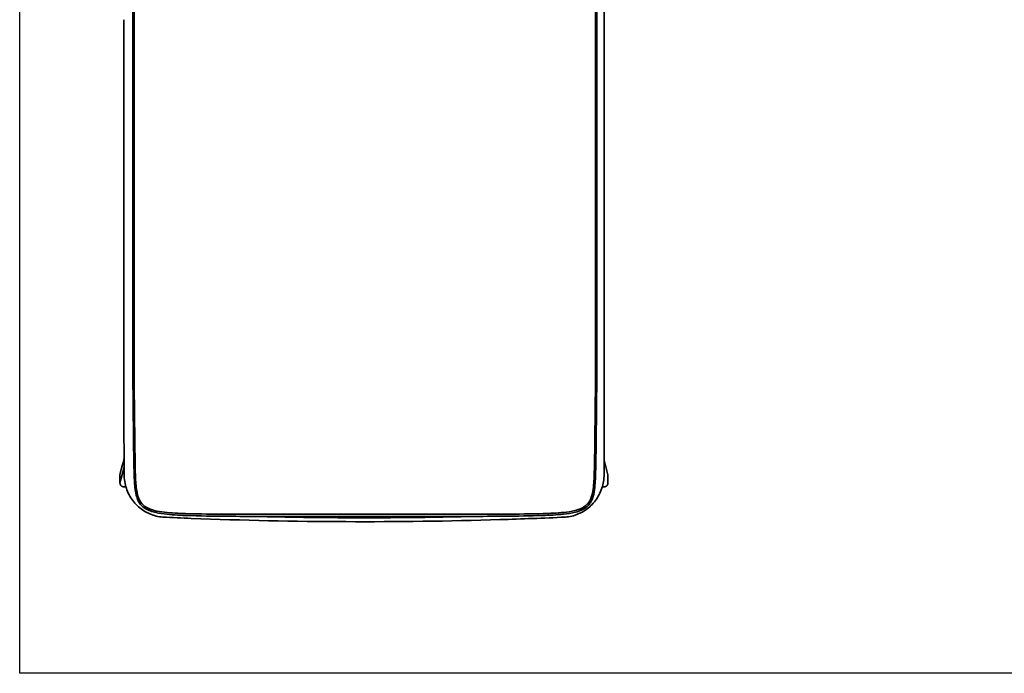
# Model space of a CAD drawing. Header units: millimetres. Extents: x -610 to 2400, y -1414 to 1785.
# Tile 1 of 9: x -610 to 895, y -1414 to -415. Entities that reach past the tile are written whole.
import ezdxf

# ---------------------------------------------------------------- set-up
doc = ezdxf.new("R2010")
doc.units = ezdxf.units.MM
doc.layers.add('QUOTE', color=252, linetype='Continuous')
doc.layers.add('Spigoli tangenti visibili(ISO)', color=7, linetype='Continuous', lineweight=35)
doc.layers.add('Spigoli visibili(ISO)', color=7, linetype='Continuous', lineweight=35)

msp = doc.modelspace()

# ---------------------------------------------------------------- linework, layer by layer
at = {"layer": 'QUOTE'}
msp.add_lwpolyline([(-609.7, 1785.3), (2400.3, 1785.3), (2400.3, -1414.1), (-609.7, -1414.1), (-609.7, 1785.3)], dxfattribs=at)
at = {"layer": 'Spigoli tangenti visibili(ISO)'}
for p, q in [((289.4, -1110.5), (283.5, -1088.3)), ((-456.5, -1123), (-450.2, -1099.3))]:
    msp.add_line(p, q, dxfattribs=at)
msp.add_open_spline([(-254.7, -1174.2), (-250.1, -1174.4), (-220.8, -1175.1), (-177.1, -1175.8), (-131.5, -1176.2), (-107.3, -1176.3), (-93.9, -1176.4), (-84.7, -1176.4), (-77.4, -1176.4), (-70.5, -1176.4), (-59.4, -1176.3), (-35.2, -1176.2), (10.4, -1175.8), (53.9, -1175.1), (83, -1174.4), (87.4, -1174.2)], degree=3, knots=[918.866559, 918.866559, 918.866559, 918.866559, 932.770405, 1006.684394, 1049.987871, 1069.569558, 1079.315176, 1090.236123, 1097.14995, 1101.157071, 1110.902689, 1130.484375, 1173.787852, 1247.701842, 1261.028627, 1261.028627, 1261.028627, 1261.028627], dxfattribs=at)
at = {"layer": 'Spigoli visibili(ISO)'}
for p, q in [((-436.8, 65.2), (-436.8, -956.9)), ((-434.9, 65.2), (-434.9, -956.9)), ((270.5, 65.2), (270.5, -956.9)), ((272.5, 65.2), (272.5, -956.9)), ((283.7, -1021.4), (283.7, -1021.4)), ((283.5, -1082), (283.5, -1082)), ((283.5, -1094.1), (283.5, -1094.1)), ((283.5, -1106.3), (283.5, -1106.3)), ((283.5, -1109.4), (283.5, -1109.4)), ((27.5, -1171.1), (-191.9, -1171.1)), ((27.5, -1174.3), (-191.9, -1174.3))]:
    msp.add_line(p, q, dxfattribs=at)
msp.add_ellipse((33189.3, -1195.6), major_axis=(-12.7, 34183.1), ratio=0.962638, start_param=1.567826, end_param=1.567916, dxfattribs=at)
for points, knots in [([(283.3, 161), (283.3, 161), (283.3, 161), (283.3, 161), (283.3, 161), (283.3, 161), (283.3, 160.9), (283.3, 160.9), (283.3, 160.9), (283.3, 160.9), (283.3, 160.9), (283.3, 160.8), (283.3, 160.7), (283.3, 160.6), (283.3, 160.5), (283.3, 160.2), (283.3, 160), (283.3, 159.4), (283.3, 159), (283.3, 157.8), (283.3, 157), (283.3, 154.6), (283.4, 153.1), (283.4, 148.3), (283.4, 145.1), (283.4, 135.6), (283.4, 129.3), (283.4, 110.3), (283.4, 97.6), (283.4, 59.6), (283.4, 34.3), (283.5, -41.7), (283.5, -92.4), (283.6, -188.1), (283.7, -233.1), (283.7, -293.1), (283.7, -308.1), (283.8, -328.1), (283.8, -333.1), (283.8, -339.8), (283.8, -341.4), (283.8, -355.1), (283.8, -367.1), (283.8, -385.1), (283.8, -391.1), (283.8, -400.1), (283.8, -403.1), (283.8, -407.6), (283.8, -409.1), (283.8, -411.4), (283.8, -412.1), (283.8, -413.2), (283.8, -413.6), (283.8, -414.2), (283.8, -414.4), (283.8, -414.6), (283.8, -414.7), (283.8, -414.9), (283.8, -414.9), (283.8, -415), (283.8, -415), (283.8, -415.1), (283.8, -415.1), (283.8, -415.1), (283.8, -415.1), (283.8, -415.1), (283.8, -415.1), (283.8, -415.1), (283.8, -415.1), (283.8, -415.1)], [0, 0, 0, 0, 0.000488, 0.000488, 0.001465, 0.001465, 0.003418, 0.003418, 0.00713, 0.00713, 0.014554, 0.014554, 0.029401, 0.029401, 0.059096, 0.059096, 0.118487, 0.118487, 0.237267, 0.237267, 0.474828, 0.474828, 0.949951, 0.949951, 1.900195, 1.900195, 3.800684, 3.800684, 7.601661, 7.601661, 15.203617, 15.203617, 30.407528, 30.407528, 43.907528, 43.907528, 48.407528, 48.407528, 49.907528, 49.907528, 50.407528, 50.407528, 54.008038, 54.008038, 55.808293, 55.808293, 56.708421, 56.708421, 57.158485, 57.158485, 57.383517, 57.383517, 57.496033, 57.496033, 57.552291, 57.552291, 57.58042, 57.58042, 57.594484, 57.594484, 57.601516, 57.601516, 57.605033, 57.605033, 57.606986, 57.606986, 57.607962, 57.607962, 57.608451, 57.608451, 57.608451, 57.608451]), ([(-450.4, -1020.3), (-450.4, -1017.9), (-450.4, -1015.5), (-450.4, -1010.6), (-450.4, -1008.2), (-450.4, -1001), (-450.4, -996.2), (-450.5, -981.7), (-450.5, -972), (-450.5, -943.1), (-450.5, -923.8), (-450.5, -871.1), (-450.5, -837.8), (-450.5, -704.5), (-450.5, -604.5), (-450.5, -474.7), (-450.5, -444.9), (-450.5, -415.1)], [0, 0, 0, 0, 0.723977, 0.723977, 1.447955, 1.447955, 2.895909, 2.895909, 5.791816, 5.791816, 11.583622, 11.583622, 21.583622, 21.583622, 51.583622, 51.583622, 60.519224, 60.519224, 60.519224, 60.519224]), ([(-450.1, -1112.5), (-450.1, -1112.5), (-450.1, -1112.6), (-450.1, -1112.6), (-450.1, -1112.5), (-450.1, -1112.5), (-450.1, -1112.5), (-450.1, -1112.5), (-450.1, -1112.5), (-450.1, -1112.5), (-450.1, -1112.5), (-450.1, -1112.5), (-450.1, -1112.5), (-450.1, -1112.4), (-450.1, -1112.4), (-450.1, -1112.2), (-450.1, -1112), (-450.1, -1111.6), (-450.2, -1111.4), (-450.3, -1101), (-450.2, -1090.9), (-450.3, -1067.2), (-450.3, -1053.7), (-450.4, -1035.7), (-450.4, -1031.2), (-450.4, -1025.2), (-450.4, -1023.7), (-450.4, -1021.7), (-450.4, -1021.2), (-450.4, -1020.6), (-450.4, -1020.4), (-450.4, -1020.2), (-450.4, -1020.2), (-450.4, -1020.2), (-450.4, -1020.1), (-450.4, -1020), (-450.4, -1020), (-450.4, -1019.8), (-450.4, -1019.7), (-450.4, -1019.3), (-450.4, -1019), (-450.4, -1018.3), (-450.4, -1017.8), (-450.4, -1016.3), (-450.4, -1015.3), (-450.4, -1012.3), (-450.4, -1010.3), (-450.4, -1004.4), (-450.4, -1000.4), (-450.5, -988.5), (-450.5, -980.5), (-450.5, -956.7), (-450.5, -940.8), (-450.5, -893.1), (-450.5, -861.3), (-450.5, -777.9), (-450.5, -726.3), (-450.5, -657.5), (-450.5, -640.3), (-450.5, -608.8), (-450.5, -594.4), (-450.5, -568.2), (-450.5, -556.2), (-450.5, -534.3), (-450.5, -524.4), (-450.5, -506.1), (-450.5, -497.8), (-450.5, -482.6), (-450.5, -475.7), (-450.5, -463), (-450.5, -457.3), (-450.5, -446.7), (-450.5, -441.9), (-450.5, -433.1), (-450.5, -429.1), (-450.5, -421.8), (-450.5, -418.4), (-450.5, -415.1)], [9.183215, 9.183215, 9.183215, 9.183215, 9.20119, 9.20119, 9.219166, 9.219166, 9.219178, 9.219178, 9.219227, 9.219227, 9.21933, 9.21933, 9.220893, 9.220893, 9.230904, 9.230904, 9.284298, 9.284298, 9.355492, 9.355492, 12.392992, 12.392992, 16.442992, 16.442992, 17.792992, 17.792992, 18.242992, 18.242992, 18.392992, 18.392992, 18.442992, 18.442992, 18.447651, 18.447651, 18.456967, 18.456967, 18.4756, 18.4756, 18.512866, 18.512866, 18.587398, 18.587398, 18.736463, 18.736463, 19.034591, 19.034591, 19.630848, 19.630848, 20.823363, 20.823363, 23.208391, 23.208391, 27.978439, 27.978439, 37.518534, 37.518534, 52.997875, 52.997875, 58.157655, 58.157655, 62.457472, 62.457472, 66.040653, 66.040653, 69.026637, 69.026637, 71.514957, 71.514957, 73.588557, 73.588557, 75.316557, 75.316557, 76.756557, 76.756557, 77.956557, 77.956557, 78.956557, 78.956557, 78.956557, 78.956557]), ([(-450.5, -415.1), (-450.5, -455.4), (-450.5, -495.8), (-450.5, -576.5), (-450.5, -616.8), (-450.5, -697.5), (-450.5, -737.9), (-450.5, -818.5), (-450.5, -858.9), (-450.5, -939.6), (-450.5, -979.9), (-450.4, -1020.3)], [0, 0, 0, 0, 121.014758, 121.014758, 242.029517, 242.029517, 363.044275, 363.044275, 484.059034, 484.059034, 605.073792, 605.073792, 605.073792, 605.073792]), ([(283.8, -415.1), (283.8, -415.1), (283.8, -415.1), (283.8, -415.1), (283.8, -415.1), (283.8, -415.1), (283.8, -415.1), (283.8, -415.2), (283.8, -415.2), (283.8, -415.2), (283.8, -415.2), (283.8, -415.3), (283.8, -415.4), (283.8, -415.5), (283.8, -415.6), (283.8, -415.9), (283.8, -416.1), (283.8, -416.6), (283.8, -417), (283.8, -418.2), (283.8, -418.9), (283.8, -421.3), (283.8, -422.8), (283.8, -427.4), (283.8, -430.5), (283.8, -439.7), (283.8, -445.8), (283.8, -510.8), (283.8, -569.8), (283.8, -648.3), (283.8, -667.9), (283.8, -694.1), (283.8, -700.7), (283.8, -709.4), (283.8, -711.6), (283.8, -715.6), (283.8, -717.4), (283.8, -722.5), (283.8, -725.9), (283.8, -733.2), (283.8, -737.2), (283.8, -746), (283.8, -750.8), (283.8, -761.4), (283.8, -767.1), (283.8, -779.8), (283.8, -786.7), (283.8, -801.9), (283.8, -810.2), (283.8, -828.5), (283.8, -838.4), (283.8, -878.2), (283.8, -908.1), (283.8, -951.9), (283.8, -965.8), (283.8, -986.6), (283.8, -993.6), (283.7, -1004), (283.7, -1007.5), (283.7, -1012.7), (283.7, -1014.5), (283.7, -1017.1), (283.7, -1018), (283.7, -1019.3), (283.7, -1019.7), (283.7, -1020.3), (283.7, -1020.6), (283.7, -1020.9), (283.7, -1021), (283.7, -1021.2), (283.7, -1021.2), (283.7, -1021.3), (283.7, -1021.3), (283.7, -1021.4), (283.7, -1021.4), (283.7, -1021.6), (283.7, -1021.7), (283.7, -1022.4), (283.7, -1022.9), (283.7, -1024.9), (283.7, -1026.4), (283.7, -1032.4), (283.7, -1036.9), (283.6, -1048.2), (283.6, -1054.9), (283.6, -1065.1), (283.6, -1068.4), (283.6, -1073.5), (283.6, -1075.2), (283.6, -1077.7), (283.6, -1078.6), (283.6, -1079.9), (283.6, -1080.3), (283.5, -1080.9), (283.5, -1081.1), (283.5, -1081.4), (283.5, -1081.5), (283.5, -1081.7), (283.5, -1081.8), (283.5, -1081.8), (283.5, -1081.9), (283.5, -1081.9), (283.5, -1081.9), (283.5, -1082.1), (283.5, -1082.3), (283.5, -1082.9), (283.5, -1083.4), (283.5, -1085.4), (283.5, -1086.9), (283.5, -1089.4), (283.5, -1090.3), (283.5, -1091.8), (283.5, -1092.2), (283.5, -1092.9), (283.5, -1093.2), (283.5, -1093.5), (283.5, -1093.7), (283.5, -1093.8), (283.5, -1093.9), (283.5, -1094), (283.5, -1094), (283.5, -1094.1), (283.5, -1094.1), (283.5, -1094.3), (283.5, -1094.4), (283.5, -1095.1), (283.5, -1095.6), (283.5, -1097.6), (283.5, -1099.1), (283.5, -1101.5), (283.5, -1102.5), (283.5, -1103.9), (283.5, -1104.4), (283.5, -1105.1), (283.5, -1105.4), (283.5, -1105.7), (283.5, -1105.9), (283.5, -1106), (283.5, -1106.1), (283.5, -1106.2), (283.5, -1106.2), (283.5, -1106.3), (283.5, -1106.3), (283.5, -1106.5), (283.5, -1106.6), (283.5, -1107.3), (283.5, -1107.8), (283.5, -1108.5), (283.5, -1108.7), (283.5, -1108.9), (283.5, -1109), (283.5, -1109.2), (283.5, -1109.2), (283.5, -1109.3), (283.5, -1109.3), (283.5, -1109.3), (283.5, -1109.3), (283.5, -1109.5), (283.5, -1109.7), (283.5, -1110.4), (283.5, -1110.9), (283.5, -1111.7), (283.5, -1112.1), (283.4, -1112.5), (283.4, -1112.5), (283.4, -1112.5), (283.4, -1112.5), (283.4, -1112.5), (283.4, -1112.5), (283.4, -1112.5), (283.4, -1112.5), (283.4, -1112.5), (283.4, -1112.5), (283.4, -1112.5)], [0, 0, 0, 0, 0.000049, 0.000049, 0.000439, 0.000439, 0.003564, 0.003564, 0.007161, 0.007161, 0.014354, 0.014354, 0.02874, 0.02874, 0.057512, 0.057512, 0.115056, 0.115056, 0.230144, 0.230144, 0.460321, 0.460321, 0.920674, 0.920674, 1.84138, 1.84138, 3.682793, 3.682793, 21.355211, 21.355211, 27.246017, 27.246017, 29.209619, 29.209619, 29.864153, 29.864153, 30.409598, 30.409598, 31.409598, 31.409598, 32.609598, 32.609598, 34.049598, 34.049598, 35.777598, 35.777598, 37.851198, 37.851198, 40.339518, 40.339518, 43.325502, 43.325502, 52.283454, 52.283454, 56.457635, 56.457635, 58.544728, 58.544728, 59.588275, 59.588275, 60.110049, 60.110049, 60.370935, 60.370935, 60.501379, 60.501379, 60.5666, 60.5666, 60.599211, 60.599211, 60.615517, 60.615517, 60.623669, 60.623669, 60.627746, 60.627746, 60.677746, 60.677746, 60.827746, 60.827746, 61.277746, 61.277746, 62.627746, 62.627746, 64.656456, 64.656456, 65.670811, 65.670811, 66.177989, 66.177989, 66.431578, 66.431578, 66.558372, 66.558372, 66.621769, 66.621769, 66.653468, 66.653468, 66.669317, 66.669317, 66.677242, 66.677242, 66.681204, 66.681204, 66.731204, 66.731204, 66.881204, 66.881204, 67.331204, 67.331204, 67.616375, 67.616375, 67.758961, 67.758961, 67.830254, 67.830254, 67.8659, 67.8659, 67.883723, 67.883723, 67.892635, 67.892635, 67.897091, 67.897091, 67.947091, 67.947091, 68.097091, 68.097091, 68.547091, 68.547091, 68.83475, 68.83475, 68.978579, 68.978579, 69.050494, 69.050494, 69.086451, 69.086451, 69.10443, 69.10443, 69.113419, 69.113419, 69.117914, 69.117914, 69.167914, 69.167914, 69.317914, 69.317914, 69.37283, 69.37283, 69.400288, 69.400288, 69.414017, 69.414017, 69.420881, 69.420881, 69.424313, 69.424313, 69.474313, 69.474313, 69.624315, 69.624315, 69.73682, 69.73682, 69.738139, 69.738139, 69.738334, 69.738334, 69.738383, 69.738383, 69.738395, 69.738395, 69.739466, 69.739466, 69.739466, 69.739466]), ([(-421.7, -1159.4), (-424, -1157.4), (-426, -1155), (-429, -1149.9), (-430.1, -1147.2), (-432, -1140.7), (-432.7, -1136.8), (-434.2, -1125.3), (-434.6, -1117.5), (-435.3, -1095.5), (-435.4, -1081.2), (-436.1, -1030.2), (-436.4, -993.6), (-436.8, -956.9)], [0, 0, 0, 0, 0.910202, 0.910202, 1.775078, 1.775078, 2.949813, 2.949813, 5.261387, 5.261387, 9.562702, 9.562702, 20.55488, 20.55488, 20.55488, 20.55488]), ([(-420.1, -1157.5), (-422.3, -1155.7), (-424.2, -1153.4), (-427.1, -1148.6), (-428.1, -1146), (-430, -1139.8), (-430.7, -1136.1), (-432.2, -1125.2), (-432.6, -1117.9), (-433.3, -1096.9), (-433.4, -1083.2), (-434.1, -1031.9), (-434.5, -994.4), (-434.9, -956.9)], [0, 0, 0, 0, 0.86346, 0.86346, 1.686501, 1.686501, 2.804378, 2.804378, 4.987714, 4.987714, 9.112887, 9.112887, 20.362631, 20.362631, 20.362631, 20.362631]), ([(270.5, -956.9), (270.2, -990.3), (269.8, -1023.6), (269.2, -1073.7), (269, -1090.5), (268.3, -1115.7), (268, -1124.2), (266.3, -1136.9), (265.4, -1141.3), (263.1, -1147.6), (262.1, -1149.8), (259.4, -1153.9), (257.7, -1155.9), (255.8, -1157.5)], [0.000001, 0.000001, 0.000001, 0.000001, 10.000038, 10.000038, 15.039151, 15.039151, 17.57021, 17.57021, 18.888828, 18.888828, 19.602019, 19.602019, 20.362858, 20.362858, 20.362858, 20.362858]), ([(272.5, -956.9), (272.1, -990.3), (271.8, -1023.6), (271.2, -1073.7), (271, -1090.5), (270.3, -1116), (270, -1124.8), (268.2, -1138), (267.3, -1142.5), (264.9, -1149.1), (263.9, -1151.4), (261.1, -1155.6), (259.4, -1157.7), (257.4, -1159.4)], [0, 0, 0, 0, 10.000025, 10.000025, 15.034176, 15.034176, 17.659962, 17.659962, 19.02746, 19.02746, 19.767037, 19.767037, 20.555284, 20.555284, 20.555284, 20.555284]), ([(283.7, -1021.4), (283.7, -1023.9), (283.7, -1026.4), (283.7, -1031.4), (283.7, -1033.9), (283.7, -1041.4), (283.6, -1046.3), (283.6, -1052.9), (283.6, -1054.5), (283.6, -1056)], [0, 0, 0, 0, 0.746752, 0.746752, 1.493503, 1.493503, 2.987006, 2.987006, 3.460755, 3.460755, 3.460755, 3.460755]), ([(283.5, -1094.1), (283.5, -1093.3), (283.5, -1092.5), (283.5, -1090.9), (283.5, -1090.1), (283.5, -1088.5), (283.5, -1087.7), (283.5, -1086), (283.5, -1085.2), (283.5, -1083.6), (283.5, -1082.8), (283.5, -1082)], [1501.580269, 1501.580269, 1501.580269, 1501.580269, 1504.012567, 1504.012567, 1506.444864, 1506.444864, 1508.877162, 1508.877162, 1511.309459, 1511.309459, 1513.741757, 1513.741757, 1513.741757, 1513.741757]), ([(-456.3, -1108.9), (-456.2, -1108.6), (-456.1, -1108.3), (-456, -1107.7), (-455.9, -1107.4), (-455.7, -1106.7), (-455.6, -1106.3), (-455.4, -1105.5), (-455.2, -1105), (-455, -1104), (-454.8, -1103.4), (-454.5, -1102.2), (-454.3, -1101.6), (-453.9, -1100.1), (-453.7, -1099.3), (-453.3, -1097.5), (-453, -1096.6), (-452.4, -1094.5), (-452.1, -1093.3), (-451.5, -1090.8), (-451.1, -1089.4), (-450.6, -1087.4), (-450.4, -1086.7), (-450.2, -1086)], [0, 0, 0, 0, 1, 1, 2.2, 2.2, 3.64, 3.64, 5.368, 5.368, 7.4416, 7.4416, 9.92992, 9.92992, 12.915904, 12.915904, 16.499085, 16.499085, 20.798902, 20.798902, 25.958682, 25.958682, 28.413505, 28.413505, 28.413505, 28.413505]), ([(-456.5, -1123), (-456.5, -1118.8), (-456.5, -1114.6), (-456.5, -1110.5), (-456.5, -1110.3), (-456.5, -1110.1), (-456.4, -1109.9), (-456.4, -1109.7), (-456.4, -1109.5), (-456.4, -1109.3), (-456.3, -1109.2), (-456.3, -1109), (-456.3, -1108.9)], [0, 0, 0, 0, 12.499748, 12.499748, 12.499748, 13.072009, 13.072009, 13.072009, 13.643744, 13.643744, 13.643744, 14.113106, 14.113106, 14.113106, 14.113106]), ([(-391, -1175.4), (-397.7, -1174.9), (-404.5, -1173.2), (-417, -1167.9), (-422.9, -1164.2), (-433.2, -1155), (-437.7, -1149.5), (-444.8, -1137.4), (-447.3, -1130.6), (-449.5, -1120.1), (-450, -1116.3), (-450.1, -1112.6)], [0, 0, 0, 0, 2.02574, 2.02574, 4.080579, 4.080579, 6.160738, 6.160738, 8.277881, 8.277881, 9.40378, 9.40378, 9.40378, 9.40378]), ([(283.5, -1109.4), (283.5, -1110.5), (283.5, -1111.7), (283.2, -1119.9), (281.7, -1127.1), (276.7, -1140.3), (273.1, -1146.5), (264.4, -1157.3), (259.1, -1162), (247.5, -1169.4), (240.9, -1172.2), (231, -1174.6), (227.6, -1175.2), (224.3, -1175.4)], [0, 0, 0, 0, 0.340669, 0.340669, 2.475698, 2.475698, 4.574487, 4.574487, 6.639321, 6.639321, 8.717035, 8.717035, 9.720089, 9.720089, 9.720089, 9.720089]), ([(280.8, -1128.8), (281, -1128.9), (281.2, -1128.9), (281.4, -1129), (281.6, -1129), (281.8, -1129.1), (282, -1129.1), (282.4, -1129.2), (282.8, -1129.2), (283.1, -1129.2), (283.3, -1129.2), (283.5, -1129.2), (283.7, -1129.2), (283.9, -1129.2), (284.1, -1129.1), (284.3, -1129.1), (284.5, -1129.1), (284.7, -1129), (284.9, -1129), (285.1, -1128.9), (285.2, -1128.9), (285.4, -1128.8), (285.8, -1128.6), (286.2, -1128.4), (286.6, -1128.2), (286.9, -1128), (287.3, -1127.7), (287.6, -1127.4), (287.9, -1127.1), (288.1, -1126.7), (288.4, -1126.4), (288.5, -1126.2), (288.6, -1126), (288.7, -1125.8), (288.8, -1125.7), (288.9, -1125.5), (288.9, -1125.3), (288.9, -1125.3), (288.9, -1125.3), (289, -1125.3), (289, -1125.1), (289.1, -1124.9), (289.1, -1124.7), (289.2, -1124.5), (289.2, -1124.3), (289.3, -1124.1), (289.4, -1123.7), (289.4, -1123.3), (289.4, -1123), (289.4, -1118.8), (289.4, -1114.6), (289.4, -1110.5)], [7.469335, 7.469335, 7.469335, 7.469335, 8.06535, 8.06535, 8.06535, 8.672247, 8.672247, 8.672247, 9.823424, 9.823424, 9.823424, 10.395979, 10.395979, 10.395979, 10.968287, 10.968287, 10.968287, 11.575185, 11.575185, 11.575185, 12.175831, 12.175831, 12.175831, 13.442701, 13.442701, 13.442701, 14.733576, 14.733576, 14.733576, 16.022739, 16.022739, 16.022739, 16.652801, 16.652801, 16.652801, 17.28439, 17.28439, 17.28439, 17.295056, 17.295056, 17.295056, 17.890421, 17.890421, 17.890421, 18.496915, 18.496915, 18.496915, 19.646427, 19.646427, 19.646427, 32.153703, 32.153703, 32.153703, 32.153703]), ([(-447.6, -1128.6), (-447.7, -1128.7), (-447.8, -1128.7), (-447.9, -1128.8), (-448.1, -1128.8), (-448.3, -1128.9), (-448.5, -1129), (-448.7, -1129), (-448.9, -1129.1), (-449.1, -1129.1), (-449.4, -1129.2), (-449.8, -1129.2), (-450.2, -1129.2), (-450.3, -1129.2), (-450.4, -1129.2), (-450.6, -1129.2), (-450.6, -1129.2), (-450.7, -1129.2), (-450.8, -1129.2), (-451, -1129.2), (-451.2, -1129.1), (-451.3, -1129.1), (-451.5, -1129.1), (-451.7, -1129), (-451.9, -1129), (-452.1, -1128.9), (-452.3, -1128.9), (-452.5, -1128.8), (-452.9, -1128.6), (-453.2, -1128.5), (-453.5, -1128.3), (-453.6, -1128.2), (-453.6, -1128.2), (-453.6, -1128.2), (-454, -1128), (-454.3, -1127.7), (-454.6, -1127.4), (-454.9, -1127.1), (-455.2, -1126.7), (-455.4, -1126.4), (-455.6, -1126.2), (-455.7, -1126), (-455.8, -1125.8), (-455.9, -1125.7), (-455.9, -1125.5), (-456, -1125.3), (-456, -1125.3), (-456, -1125.3), (-456, -1125.3), (-456.1, -1125.1), (-456.2, -1124.9), (-456.2, -1124.7), (-456.3, -1124.5), (-456.3, -1124.3), (-456.4, -1124.1), (-456.4, -1123.7), (-456.5, -1123.3), (-456.5, -1123)], [51.751395, 51.751395, 51.751395, 51.751395, 52.119516, 52.119516, 52.119516, 52.726024, 52.726024, 52.726024, 53.332984, 53.332984, 53.332984, 54.479711, 54.479711, 54.479711, 54.829445, 54.829445, 54.829445, 55.052377, 55.052377, 55.052377, 55.624759, 55.624759, 55.624759, 56.231667, 56.231667, 56.231667, 56.832295, 56.832295, 56.832295, 57.985813, 57.985813, 57.985813, 58.102174, 58.102174, 58.102174, 59.39617, 59.39617, 59.39617, 60.688432, 60.688432, 60.688432, 61.31839, 61.31839, 61.31839, 61.949885, 61.949885, 61.949885, 61.960561, 61.960561, 61.960561, 62.5559, 62.5559, 62.5559, 63.161876, 63.161876, 63.161876, 64.307405, 64.307405, 64.307405, 64.307405]), ([(-191.9, -1171.1), (-225.2, -1171.1), (-258.6, -1171.1), (-313.3, -1170.8), (-334.7, -1170.6), (-366.8, -1169.6), (-377.5, -1169.2), (-393.7, -1167.3), (-399.1, -1166.5), (-407.2, -1164.3), (-409.9, -1163.4), (-415.2, -1161), (-417.8, -1159.5), (-420.1, -1157.5)], [0, 0, 0, 0, 10.000023, 10.000023, 16.415166, 16.415166, 19.637679, 19.637679, 21.284944, 21.284944, 22.141997, 22.141997, 23.034237, 23.034237, 23.034237, 23.034237]), ([(255.8, -1157.5), (253.6, -1159.4), (251.1, -1160.9), (245.4, -1163.5), (242.2, -1164.5), (233.3, -1166.7), (227.5, -1167.6), (211.4, -1169.2), (201, -1169.6), (171.3, -1170.5), (151.9, -1170.7), (97.6, -1171.1), (62.6, -1171.1), (27.5, -1171.1)], [0, 0, 0, 0, 0.860462, 0.860462, 1.868862, 1.868862, 3.604628, 3.604628, 6.726748, 6.726748, 12.5285, 12.5285, 23.034264, 23.034264, 23.034264, 23.034264]), ([(-191.9, -1174.3), (-225.2, -1174.3), (-258.6, -1174.3), (-313.3, -1173.9), (-334.7, -1173.6), (-367.1, -1172.4), (-378.1, -1171.9), (-394.7, -1169.8), (-400.3, -1168.8), (-408.5, -1166.5), (-411.3, -1165.5), (-416.7, -1163), (-419.4, -1161.4), (-421.7, -1159.4)], [0, 0, 0, 0, 10.000046, 10.000046, 16.420261, 16.420261, 19.726586, 19.726586, 21.419576, 21.419576, 22.300726, 22.300726, 23.216918, 23.216918, 23.216918, 23.216918]), ([(257.4, -1159.4), (255.1, -1161.3), (252.4, -1162.9), (246.5, -1165.7), (243.1, -1166.9), (233.7, -1169.3), (227.6, -1170.2), (210.9, -1172), (200.2, -1172.5), (170.2, -1173.6), (150.8, -1173.8), (96.7, -1174.3), (62.1, -1174.3), (27.5, -1174.3)], [0, 0, 0, 0, 0.906917, 0.906917, 1.974081, 1.974081, 3.812275, 3.812275, 7.01292, 7.01292, 12.836674, 12.836674, 23.216801, 23.216801, 23.216801, 23.216801]), ([(224.3, -1175.4), (191, -1176.9), (157.7, -1178.2), (45.8, -1181.6), (-32.8, -1182.6), (-190.1, -1182), (-268.8, -1180.3), (-362, -1176.7), (-376.5, -1176.1), (-391, -1175.4)], [0, 0, 0, 0, 10.000259, 10.000259, 33.586149, 33.586149, 57.194733, 57.194733, 61.550701, 61.550701, 61.550701, 61.550701])]:
    msp.add_open_spline(points, degree=3, knots=knots, dxfattribs=at)
for points in [[(283.6, -1074.2), (283.6, -1076.8), (283.6, -1079.4), (283.5, -1082)], [(-450.1, -1111.6), (-450.2, -1111.3), (-450.2, -1111), (-450.2, -1110.8)]]:
    msp.add_open_spline(points, degree=3, dxfattribs=at)

doc.saveas('drawing.dxf')
